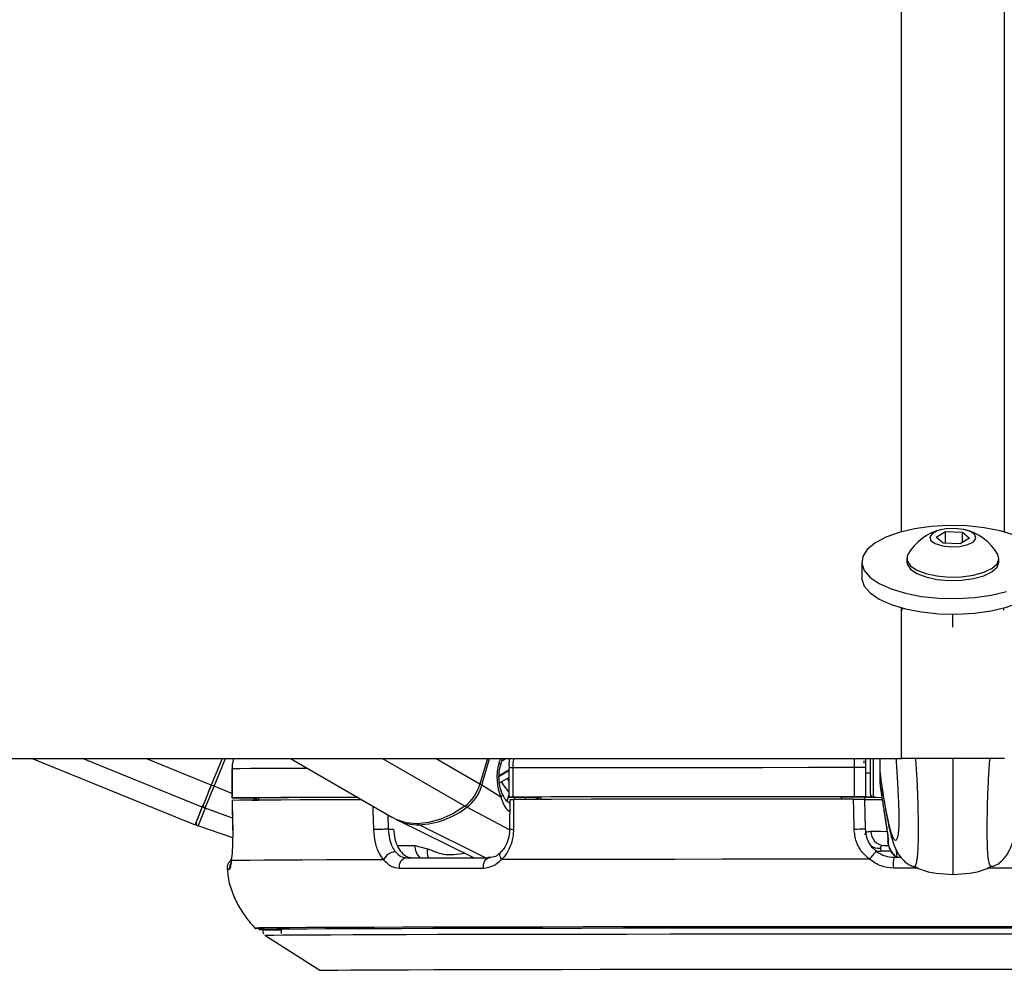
# Model space of a CAD drawing. Header units: millimetres. Extents: x 20 to 26059, y 28 to 17777.
# Tile 85 of 90: x 22367 to 22570, y 6726 to 6922. Entities that reach past the tile are written whole.
import ezdxf

# ---------------------------------------------------------------- set-up
doc = ezdxf.new("R2010")
doc.units = ezdxf.units.MM
doc.header["$LTSCALE"] = 2

msp = doc.modelspace()

# ---------------------------------------------------------------- linework, layer by layer
at = {"color": 7, "linetype": 'Continuous', "lineweight": 25}
for p, q in [((22556.04, 6814.98), (22558.01, 6816.13)), ((22558.01, 6816.13), (22561.47, 6816.01)), ((22558.01, 6813.71), (22558.01, 6816.13)), ((22561.47, 6816.01), (22562.95, 6814.76)), ((22561.47, 6813.9), (22561.47, 6816.01)), ((22557.53, 6813.73), (22556.04, 6814.98)), ((22560.98, 6813.61), (22557.53, 6813.73)), ((22562.95, 6814.76), (22560.98, 6813.61)), ((22540.7, 6809.83), (22540.7, 6806.62)), ((22550, 6810.53), (22550, 6809.83)), ((22569, 6809.83), (22569, 6810.53)), ((22549, 6800.37), (22549, 6799.88)), ((22570, 6799.88), (22570, 6800.37)), ((20093.75, 6769.33), (22548.88, 6769.33)), ((22369.67, 6769.33), (22403.25, 6755.63)), ((22408.84, 6769.33), (22406.59, 6763.83)), ((22408.84, 6769.33), (22406.59, 6763.82)), ((22422.89, 6769.33), (22443.93, 6757.15)), ((22463.51, 6769.33), (22461.98, 6764.03)), ((22466.26, 6767.93), (22466.66, 6769.33)), ((22541.5, 6769.33), (22541.5, 6767.43)), ((22542.5, 6761.96), (22542.5, 6769.32)), ((22544.5, 6766.44), (22544.5, 6769.33)), ((22410.85, 6767.18), (22410.85, 6761.18)), ((22410.85, 6767.18), (22410.87, 6767.18)), ((22410.87, 6767.18), (22410.87, 6761.18)), ((22467.95, 6767.37), (22467.95, 6761.37)), ((22467.95, 6767.37), (22467.95, 6767.37)), ((22468.74, 6767.37), (22468.74, 6761.37)), ((22539.23, 6761.43), (22539.23, 6767.43)), ((22541.5, 6767.43), (22541.5, 6761.43)), ((22466.01, 6764.27), (22467.95, 6765.42)), ((22541.5, 6766.39), (22542.5, 6766.39)), ((22544.5, 6766.44), (22544.5, 6766.43)), ((22544.5, 6764.1), (22544.5, 6766.43)), ((22544.5, 6766.43), (22544.57, 6765.63)), ((22466.31, 6761.37), (22462.37, 6763.79)), ((22544.58, 6763.15), (22544.97, 6760.34)), ((22410.89, 6760.68), (22410.98, 6754.51)), ((22410.91, 6760.68), (22410.9, 6760.68)), ((22412.85, 6761.18), (22416.33, 6761.18)), ((22416.34, 6760.68), (22415.05, 6760.68)), ((22416.33, 6761.19), (22416.34, 6760.73)), ((22468.12, 6760.87), (22468.11, 6754.73)), ((22468.53, 6761.37), (22474.53, 6761.36)), ((22474.53, 6761.37), (22474.53, 6760.88)), ((22536.5, 6761.42), (22536.5, 6760.93)), ((22536.5, 6761.4), (22541.5, 6761.4)), ((22541.28, 6761.4), (22541.29, 6760.9)), ((22541.5, 6761.38), (22541.28, 6761.38)), ((22541.29, 6760.93), (22541.39, 6754.82)), ((22541.5, 6761.4), (22541.5, 6761.43)), ((22541.5, 6761.4), (22541.5, 6761.38)), ((22541.5, 6761.36), (22541.5, 6761.38)), ((22543.06, 6761.36), (22544.84, 6761.27)), ((22545.29, 6758.58), (22545.49, 6757.26)), ((22444.93, 6756.63), (22460.79, 6748.86)), ((22545.49, 6757.26), (22546.1, 6753.22)), ((22411, 6752.93), (22403.85, 6755.42)), ((22411, 6754.51), (22410.98, 6754.51)), ((22443.09, 6754.71), (22444.19, 6754.71)), ((22468.11, 6754.73), (22468.11, 6754.74)), ((22546.06, 6753.21), (22546.06, 6753.26)), ((22448.57, 6751.36), (22451.2, 6750.71)), ((22544.56, 6750.8), (22544.63, 6750.21)), ((22545.31, 6751.36), (22546.32, 6751.36)), ((22547.39, 6748.93), (22548.64, 6748.93)), ((22551.29, 6747.05), (22551.33, 6747.05)), ((22567.71, 6747.05), (22567.66, 6747.05)), ((22417.65, 6732.86), (22428.96, 6725.63)), ((22421, 6734.11), (22421, 6733.24))]:
    msp.add_line(p, q, dxfattribs=at)
at = {"color": 8, "linetype": 'Continuous', "lineweight": 25}
for p, q in [((22548.88, 6769.33), (22548.89, 6800.47)), ((22559.5, 6796.41), (22559.5, 6799.09)), ((22404.73, 6759.26), (22380.06, 6769.33)), ((22406.59, 6763.83), (22393.1, 6769.33)), ((22407.17, 6763.59), (22409.52, 6769.33)), ((22458.85, 6759.47), (22441.82, 6769.33)), ((22461.98, 6764.03), (22452.83, 6769.33)), ((22462.37, 6763.79), (22463.97, 6769.33)), ((22466.19, 6769.33), (22465.9, 6768.35)), ((22467.46, 6769.33), (22466.5, 6768.76)), ((22539.23, 6767.43), (22539.23, 6769.33)), ((22543.06, 6769.29), (22543.06, 6761.36)), ((22465.96, 6765.78), (22467.95, 6766.96)), ((22467.95, 6766.76), (22465.96, 6765.58)), ((22410.85, 6762.08), (22407.17, 6763.59)), ((22413.09, 6761.17), (22413.08, 6761.18)), ((22467.95, 6761.82), (22467.56, 6760.5)), ((22469.11, 6760.87), (22469.25, 6761.37)), ((22471.37, 6761.36), (22471.23, 6760.88)), ((22473.81, 6760.88), (22473.86, 6761.05)), ((22473.98, 6760.98), (22473.95, 6760.88)), ((22410.94, 6757.03), (22405.32, 6759.05)), ((22468.06, 6754.62), (22459.25, 6759.25)), ((22468.14, 6760.02), (22468.01, 6760.12)), ((22443.02, 6757.67), (22443.09, 6754.71)), ((22463.14, 6748.86), (22449.44, 6755.63)), ((22444.95, 6751.36), (22448.57, 6751.36)), ((22546.77, 6750.21), (22544.63, 6750.21)), ((22548, 6748.93), (22547.88, 6750.32)), ((22559.5, 6734.61), (22558.36, 6734.61)), ((22561.2, 6734.61), (22559.5, 6734.61)), ((22416.39, 6734.04), (22416.39, 6734.04)), ((22416.57, 6734.04), (22416.57, 6734.04))]:
    msp.add_line(p, q, dxfattribs=at)
at = {"color": 7, "linetype": 'Continuous', "lineweight": 25, "flags": 128}
for points in [[(22572.22, 6815.38), (22569.27, 6816.27), (22565.95, 6816.91), (22562.38, 6817.28), (22558.7, 6817.36), (22555.05, 6817.16), (22551.57, 6816.67), (22548.4, 6815.92), (22545.65, 6814.93), (22543.44, 6813.75), (22541.84, 6812.42), (22540.92, 6810.99), (22540.71, 6809.51), (22541.23, 6808.05)], [(22559.11, 6812.97), (22560.95, 6813.06), (22562.57, 6813.42), (22563.72, 6814), (22564.23, 6814.71), (22564.02, 6815.45), (22563.12, 6816.1), (22561.67, 6816.56), (22559.88, 6816.77), (22558.04, 6816.68), (22556.42, 6816.32), (22555.27, 6815.74), (22554.76, 6815.02), (22554.97, 6814.29), (22555.87, 6813.64), (22557.33, 6813.17), (22559.11, 6812.97)], [(22550.23, 6811.36), (22550.1, 6811.1), (22550.07, 6810.06), (22550.73, 6809.06), (22552.05, 6808.16), (22553.92, 6807.44), (22556.2, 6806.95), (22558.72, 6806.73)], [(22558.72, 6806.73), (22561.31, 6806.79), (22563.75, 6807.12), (22565.89, 6807.71), (22567.55, 6808.5), (22568.61, 6809.45), (22569, 6810.48), (22568.76, 6811.36)], [(22550, 6809.83), (22550.07, 6809.36), (22550.73, 6808.36), (22552.05, 6807.47), (22553.92, 6806.75), (22556.2, 6806.26), (22558.72, 6806.03)], [(22558.72, 6806.03), (22561.31, 6806.09), (22563.75, 6806.43), (22565.89, 6807.01), (22567.55, 6807.81), (22568.61, 6808.75), (22569, 6809.78), (22569, 6809.83)], [(22541.23, 6808.05), (22542.45, 6806.65), (22544.32, 6805.38), (22546.78, 6804.28), (22549.72, 6803.39), (22553.04, 6802.75), (22556.61, 6802.38), (22560.29, 6802.3), (22563.94, 6802.51), (22567.42, 6802.99), (22570.59, 6803.75)], [(22540.7, 6806.62), (22540.71, 6806.31), (22541.23, 6804.84)], [(22541.23, 6804.84), (22542.45, 6803.45), (22544.32, 6802.17), (22546.78, 6801.07), (22549.72, 6800.18), (22553.04, 6799.54), (22556.61, 6799.17), (22560.29, 6799.09), (22563.94, 6799.3), (22567.42, 6799.79), (22570.59, 6800.54), (22573.34, 6801.52), (22575.56, 6802.71), (22577.15, 6804.04), (22578.07, 6805.47), (22578.3, 6806.62)], [(22541.15, 6768.81), (22541.15, 6768.81), (22541.15, 6768.79), (22541.15, 6768.76), (22541.15, 6768.72), (22541.15, 6768.66), (22541.15, 6768.58), (22541.15, 6768.5), (22541.16, 6768.41), (22541.16, 6768.32)], [(22539.23, 6767.43), (22529.72, 6767.43), (22520.34, 6767.42), (22511.12, 6767.42), (22502.09, 6767.41), (22493.31, 6767.4), (22484.8, 6767.4), (22476.6, 6767.39), (22468.74, 6767.37)], [(22406.59, 6763.83), (22406.32, 6763.16), (22406.05, 6762.5), (22405.79, 6761.86), (22405.54, 6761.25), (22405.31, 6760.68), (22405.09, 6760.15), (22404.9, 6759.68), (22404.73, 6759.26)], [(22406.59, 6763.82), (22406.35, 6763.23), (22406.11, 6762.64), (22405.87, 6762.07), (22405.65, 6761.52), (22405.44, 6761.01), (22405.25, 6760.54), (22405.08, 6760.11), (22404.92, 6759.74)], [(22405.32, 6759.05), (22405.49, 6759.46), (22405.68, 6759.93), (22405.9, 6760.46), (22406.13, 6761.03), (22406.38, 6761.63), (22406.64, 6762.27), (22406.9, 6762.92), (22407.17, 6763.59)], [(22410.87, 6761.18), (22410.86, 6761.18), (22410.94, 6761.18), (22411.1, 6761.18), (22411.35, 6761.18), (22411.66, 6761.18), (22412.03, 6761.18), (22412.43, 6761.18), (22412.85, 6761.18)], [(22436.74, 6761.31), (22434.49, 6761.3), (22429.42, 6761.29), (22424.89, 6761.27), (22420.91, 6761.25), (22417.51, 6761.23), (22414.7, 6761.22), (22412.48, 6761.2), (22410.87, 6761.18)], [(22437.6, 6760.81), (22434.4, 6760.8), (22429.36, 6760.79), (22424.86, 6760.77), (22420.91, 6760.75), (22417.53, 6760.74), (22414.73, 6760.72), (22412.51, 6760.7), (22410.9, 6760.68)], [(22410.9, 6760.68), (22410.96, 6756.68), (22411, 6754.51)], [(22436.77, 6761.29), (22432.91, 6761.28), (22429, 6761.26), (22425.53, 6761.25), (22422.53, 6761.23), (22419.98, 6761.22), (22417.92, 6761.2), (22416.33, 6761.19)], [(22468.74, 6761.37), (22468.43, 6761.37), (22468.19, 6761.37), (22468.02, 6761.37), (22467.95, 6761.37), (22467.97, 6761.37), (22468.07, 6761.37), (22468.26, 6761.37), (22468.53, 6761.37)], [(22539.23, 6761.43), (22529.72, 6761.43), (22520.34, 6761.42), (22511.12, 6761.42), (22502.09, 6761.41), (22493.31, 6761.4), (22484.8, 6761.4), (22476.6, 6761.39), (22468.74, 6761.37)], [(22468.91, 6760.87), (22468.9, 6756.88), (22468.9, 6754.7)], [(22539.01, 6760.93), (22529.56, 6760.93), (22520.23, 6760.92), (22511.06, 6760.92), (22502.09, 6760.91), (22493.36, 6760.9), (22484.89, 6760.9), (22476.73, 6760.89), (22468.91, 6760.87)], [(22536.5, 6761.42), (22528.19, 6761.42), (22519.98, 6761.41), (22511.91, 6761.41), (22504.01, 6761.4), (22496.29, 6761.4), (22488.79, 6761.39), (22481.52, 6761.38), (22474.53, 6761.37)], [(22539.12, 6754.76), (22539.05, 6758.76), (22539.01, 6760.93)], [(22543.53, 6761.34), (22541.8, 6761.34), (22541.28, 6761.34)], [(22403.49, 6756.21), (22403.52, 6756.27), (22403.59, 6756.44), (22403.7, 6756.73), (22403.86, 6757.12), (22404.06, 6757.62), (22404.31, 6758.23), (22404.6, 6758.94), (22404.92, 6759.74)], [(22405.32, 6759.05), (22404.99, 6758.22), (22404.69, 6757.49), (22404.44, 6756.87), (22404.23, 6756.35), (22404.06, 6755.95), (22403.95, 6755.66), (22403.87, 6755.48), (22403.85, 6755.42)], [(22458.85, 6759.47), (22456.39, 6757.91), (22453.89, 6756.77), (22451.41, 6756.08), (22449.02, 6755.84), (22446.75, 6756.07), (22444.68, 6756.76), (22443.93, 6757.15)], [(22410.7, 6748.27), (22410.71, 6748.6), (22410.71, 6748.63)], [(22442.13, 6748.42), (22435.96, 6748.41), (22430.38, 6748.39), (22425.42, 6748.37), (22421.11, 6748.35), (22417.47, 6748.33), (22414.51, 6748.31), (22412.25, 6748.29), (22410.7, 6748.27)], [(22446.86, 6748.83), (22448.85, 6748.83), (22450.88, 6748.84), (22452.95, 6748.84), (22455.07, 6748.84), (22457.23, 6748.85), (22459.44, 6748.85), (22461.69, 6748.86), (22463.98, 6748.86)], [(22462.69, 6746.65), (22462.69, 6747.07), (22462.75, 6747.48), (22462.86, 6747.86), (22463.02, 6748.2), (22463.22, 6748.48), (22463.45, 6748.69), (22463.71, 6748.82), (22463.98, 6748.86)], [(22542.32, 6748.53), (22532.03, 6748.53), (22521.88, 6748.52), (22511.92, 6748.52), (22502.18, 6748.51), (22492.71, 6748.5), (22483.57, 6748.49), (22474.8, 6748.48), (22466.43, 6748.47)], [(22462.69, 6746.65), (22460.37, 6746.64), (22458.09, 6746.64), (22455.86, 6746.64), (22453.66, 6746.63), (22451.52, 6746.63), (22449.41, 6746.62), (22447.36, 6746.62), (22445.35, 6746.61)], [(22558.36, 6734.61), (22549.46, 6734.61), (22539.48, 6734.61), (22529.6, 6734.6), (22519.86, 6734.6), (22510.31, 6734.59), (22501, 6734.58), (22491.98, 6734.58), (22483.29, 6734.57), (22474.97, 6734.56), (22467.06, 6734.54), (22459.6, 6734.53), (22452.63, 6734.52), (22446.17, 6734.5), (22440.27, 6734.48), (22434.96, 6734.47), (22430.24, 6734.45), (22426.16, 6734.43), (22422.73, 6734.41), (22419.96, 6734.4), (22417.87, 6734.38), (22416.48, 6734.36), (22415.85, 6734.34)], [(22559.5, 6734.32), (22549.4, 6734.32), (22539.36, 6734.32), (22529.41, 6734.31), (22519.62, 6734.31), (22510.02, 6734.3), (22500.67, 6734.3), (22491.62, 6734.29), (22482.9, 6734.28), (22474.56, 6734.27), (22466.65, 6734.25), (22459.2, 6734.24), (22452.25, 6734.23), (22445.83, 6734.21), (22439.98, 6734.19), (22434.73, 6734.18), (22430.1, 6734.16), (22426.11, 6734.14), (22422.78, 6734.12), (22420.14, 6734.1), (22418.19, 6734.08), (22416.95, 6734.06), (22416.41, 6734.05), (22416.39, 6734.04)], [(22559.5, 6734.32), (22549.41, 6734.32), (22539.38, 6734.32), (22529.45, 6734.31), (22519.67, 6734.31), (22510.09, 6734.3), (22500.75, 6734.3), (22491.7, 6734.29), (22483, 6734.28), (22474.67, 6734.27), (22466.77, 6734.25), (22459.33, 6734.24), (22452.39, 6734.23), (22445.98, 6734.21), (22440.13, 6734.19), (22434.89, 6734.18), (22430.26, 6734.16), (22426.28, 6734.14), (22422.96, 6734.12), (22420.32, 6734.1), (22418.37, 6734.08), (22417.13, 6734.06), (22416.59, 6734.05), (22416.57, 6734.04)], [(22702.6, 6734.04), (22702.58, 6734.05), (22702.05, 6734.06), (22700.8, 6734.08), (22698.85, 6734.1), (22696.21, 6734.12), (22692.89, 6734.14), (22688.9, 6734.16), (22684.26, 6734.18), (22679.01, 6734.19), (22673.16, 6734.21), (22666.74, 6734.23), (22659.79, 6734.24), (22652.34, 6734.25), (22644.43, 6734.27), (22636.09, 6734.28), (22627.37, 6734.29), (22618.32, 6734.3), (22608.97, 6734.3), (22599.37, 6734.31), (22589.58, 6734.31), (22579.64, 6734.32), (22569.59, 6734.32), (22559.5, 6734.32)], [(22702.42, 6734.04), (22702.4, 6734.05), (22701.87, 6734.06), (22700.62, 6734.08), (22698.68, 6734.1), (22696.04, 6734.12), (22692.72, 6734.14), (22688.73, 6734.16), (22684.11, 6734.18), (22678.86, 6734.19), (22673.01, 6734.21), (22666.61, 6734.23), (22659.66, 6734.24), (22652.22, 6734.25), (22644.32, 6734.27), (22635.99, 6734.28), (22627.29, 6734.29), (22618.24, 6734.3), (22608.91, 6734.3), (22599.32, 6734.31), (22589.54, 6734.31), (22579.61, 6734.32), (22569.58, 6734.32), (22559.5, 6734.32)], [(22703.16, 6734.34), (22702.52, 6734.36), (22701.12, 6734.38), (22699.03, 6734.4), (22696.27, 6734.41), (22692.83, 6734.43), (22688.75, 6734.45), (22684.04, 6734.47), (22678.72, 6734.48), (22672.82, 6734.5), (22666.37, 6734.52), (22659.39, 6734.53), (22651.93, 6734.54), (22644.02, 6734.56), (22635.7, 6734.57), (22627.01, 6734.58), (22617.99, 6734.58), (22608.68, 6734.59), (22599.13, 6734.6), (22589.4, 6734.6), (22579.51, 6734.61), (22569.53, 6734.61), (22561.2, 6734.61)], [(22417.65, 6732.86), (22417.67, 6732.87), (22418.2, 6732.89), (22419.44, 6732.91), (22421.37, 6732.92), (22423.99, 6732.94), (22427.28, 6732.96), (22431.24, 6732.98), (22435.83, 6733), (22441.04, 6733.01), (22446.84, 6733.03), (22453.2, 6733.05), (22460.09, 6733.06), (22467.47, 6733.07), (22475.31, 6733.09), (22483.58, 6733.1), (22492.22, 6733.11), (22501.19, 6733.12), (22510.46, 6733.12), (22519.97, 6733.13), (22529.68, 6733.13), (22539.54, 6733.14), (22549.49, 6733.14), (22559.5, 6733.14)], [(22559.5, 6733.14), (22569.5, 6733.14), (22579.46, 6733.14), (22589.31, 6733.13), (22599.02, 6733.13), (22608.53, 6733.12), (22617.8, 6733.12), (22626.77, 6733.11), (22635.42, 6733.1), (22643.68, 6733.09), (22651.52, 6733.07), (22658.91, 6733.06), (22665.8, 6733.05), (22672.16, 6733.03), (22677.95, 6733.01), (22683.16, 6733), (22687.76, 6732.98), (22691.71, 6732.96), (22695, 6732.94), (22697.62, 6732.92), (22699.55, 6732.91), (22700.79, 6732.89), (22701.32, 6732.87), (22701.34, 6732.86)]]:
    msp.add_lwpolyline(points, dxfattribs=at)
at = {"color": 8, "linetype": 'Continuous', "lineweight": 25, "flags": 128}
for points in [[(22426.44, 6767.28), (22424.89, 6767.27), (22420.91, 6767.25), (22417.51, 6767.23), (22414.7, 6767.22), (22412.48, 6767.2), (22410.87, 6767.18)], [(22465.9, 6768.35), (22466.06, 6768.24), (22466.18, 6768.13), (22466.25, 6768.04), (22466.26, 6767.95), (22466.26, 6767.93)], [(22466.31, 6761.37), (22466.46, 6761.54), (22466.56, 6761.7), (22466.61, 6761.85), (22466.61, 6761.99), (22466.59, 6762.05)], [(22473.86, 6761.05), (22473.92, 6761.22), (22473.99, 6761.36)], [(22440.08, 6754.64), (22439.99, 6758.64), (22439.97, 6759.44)], [(22542.6, 6754.3), (22543.49, 6754.3), (22544.59, 6754.3), (22545.88, 6754.29), (22545.89, 6754.29)], [(22546.16, 6752.87), (22546.06, 6753.21), (22546.06, 6753.21)], [(22466.43, 6748.47), (22466.26, 6748.8), (22466.15, 6749.11), (22466.1, 6749.4), (22466.12, 6749.65), (22466.21, 6749.85), (22466.29, 6749.95)], [(22543.56, 6750.31), (22544.02, 6750.23), (22544.63, 6750.21)], [(22552.33, 6746.72), (22550.29, 6746.72), (22547.23, 6746.72)], [(22571.76, 6746.72), (22568.7, 6746.72), (22566.67, 6746.72)], [(22415.85, 6734.34), (22415.78, 6734.34), (22415.69, 6734.33)], [(22428.96, 6725.63), (22428.98, 6725.64), (22429.52, 6725.65), (22430.76, 6725.67), (22432.71, 6725.69), (22435.35, 6725.71), (22438.67, 6725.73), (22442.65, 6725.74), (22447.26, 6725.76), (22452.49, 6725.78), (22458.3, 6725.79), (22464.67, 6725.81), (22471.55, 6725.82), (22478.92, 6725.83), (22486.72, 6725.84), (22494.93, 6725.85), (22503.48, 6725.86), (22512.34, 6725.87), (22521.46, 6725.88), (22530.79, 6725.88), (22540.27, 6725.88), (22549.86, 6725.89), (22559.5, 6725.89)], [(22559.5, 6725.89), (22569.14, 6725.89), (22578.72, 6725.88), (22588.21, 6725.88), (22597.53, 6725.88), (22606.65, 6725.87), (22615.51, 6725.86), (22624.07, 6725.85), (22632.27, 6725.84), (22640.07, 6725.83), (22647.44, 6725.82), (22654.32, 6725.81), (22660.69, 6725.79), (22666.5, 6725.78), (22671.73, 6725.76), (22676.35, 6725.74), (22680.32, 6725.73), (22683.64, 6725.71), (22686.28, 6725.69), (22688.23, 6725.67), (22689.47, 6725.65), (22690.01, 6725.64), (22690.03, 6725.63)]]:
    msp.add_lwpolyline(points, dxfattribs=at)
at = {"color": 7, "linetype": 'Continuous', "lineweight": 25}
for centre, radius, start, end in [((22559.5, 6806.16), 10.63, 102.4225, 150.6702), ((22559.5, 6806.16), 10.63, 29.3298, 77.5775), ((22539.85, 6465.98), 301.46, 89.6862, 90.1177), ((22373.69, 6681.98), 88.21, 67.6912, 68.101), ((22453.59, 6766.44), 8.73, 307.0173, 343.9808), ((22454.03, 6766.18), 8.68, 307.0173, 343.9808), ((22549.7, 6764.1), 5.21, 180.0884, 205.916), ((22549.73, 6763.87), 5.2, 186.6434, 206.2147), ((22419.11, 6765.37), 5.47, 230.0361, 238.888), ((22477.67, 6767.49), 7.49, 239.3906, 240.4533), ((22539.85, 6459.98), 301.46, 89.6862, 90.1177), ((22544.42, 7043.86), 283.01, 269.3647, 270.096), ((22543.12, 6868.64), 107.29, 269.1313, 270.0689), ((22543.1, 6761.96), 0.6, 180, 267), ((22797.39, 6597.96), 424.51, 157.6674, 158.1969), ((22405.46, 6759.59), 0.56, 164.3553, 255.4665), ((22448.66, 6772.85), 17.24, 272.5828, 307.9177), ((22449.29, 6765.66), 10.02, 242.8002, 270.8272), ((22404.05, 6755.98), 0.6, 157.7973, 250.7974), ((22452.04, 6306.79), 448.02, 91.1452, 91.5299), ((22538.96, 6799.41), 44.65, 270.2044, 273.1204), ((22545.46, 6754.21), 2.85, 178.0781, 266.9756), ((22444.67, 6747.26), 2.79, 92.3191, 155.3789), ((22447.17, 6746.99), 1.87, 99.5901, 191.5953), ((22548.11, 6744.83), 6.88, 129.312, 147.4654), ((22554.29, 6747.31), 7.09, 166.7818, 184.7942), ((22416.99, 6755.78), 21.5, 266.5252, 270.3453), ((22420.51, 6854.31), 120.34, 268.0391, 270.2322), ((22420.58, 6850.44), 116.47, 268.0302, 270.2072)]:
    msp.add_arc(centre, radius, start, end, dxfattribs=at)
at = {"color": 8, "linetype": 'Continuous', "lineweight": 25}
for centre, radius, start, end in [((22468.6, 6702.85), 64.53, 89.8758, 90.5772), ((22477.63, 6770.8), 11.51, 209.1334, 212.7495), ((22461.51, 6762.28), 1.74, 60.2494, 74.9253), ((22476.28, 6770.05), 11.34, 209.2953, 223.5523), ((22475.42, 6760.56), 1.49, 147.8956, 163.9922), ((22459.78, 6760.15), 1.04, 216.1894, 239.6978), ((22449.66, 6756.05), 0.474, 205.7584, 241.701), ((22468.72, 6759.59), 4.89, 262.8268, 272.109), ((22451.87, 6751.23), 3.29, 177.862, 226.7217), ((22454.07, 6749.92), 2.97, 164.4673, 201.3355), ((22544.4, 6753.93), 3.14, 234.0567, 272.9556), ((22410.21, 6743.6), 2.85, 87.6706, 97.8142), ((22412.32, 6746.66), 2.01, 154.4968, 186.2)]:
    msp.add_arc(centre, radius, start, end, dxfattribs=at)
at = {"color": 7, "linetype": 'Continuous', "lineweight": 25}
msp.add_ellipse((22470.46, 6765.55), major_axis=(0.18, 7.38), ratio=0.672592, start_param=1.197828, end_param=2.188494, dxfattribs=at)
at = {"color": 8, "linetype": 'Continuous', "lineweight": 25}
for points, knots in [([(22548.89, 6815.97), (22548.94, 6982.4), (22549, 7240.4), (22549.27, 7590.03), (22549.5, 7814.18), (22550, 7946.84), (22550.15, 7987.83)], [0, 0, 0, 0, 0.426163, 0.660643, 0.895124, 1, 1, 1, 1]), ([(22568.84, 7987.83), (22569.03, 7933.63), (22569.59, 7775.29), (22569.88, 7408.93), (22570.04, 7072.56), (22570.1, 6840.25), (22570.1, 6816.04)], [0, 0, 0, 0, 0.138671, 0.405115, 0.938005, 1, 1, 1, 1]), ([(22467.98, 6769.33), (22468.01, 6769.33), (22468.04, 6769.33), (22468.07, 6769.31), (22468.07, 6769.31)], [0, 0, 0, 0, 0.925436, 1, 1, 1, 1]), ([(22468.93, 6769.33), (22468.85, 6768.97), (22468.73, 6768.32), (22468.73, 6767.66), (22468.74, 6767.37)], [0, 0, 0, 0, 0.570946, 1, 1, 1, 1]), ([(22551.33, 6747.05), (22551.42, 6747.02), (22551.63, 6746.96), (22551.86, 6747.33), (22552.04, 6747.92), (22552.16, 6748.53), (22552.27, 6749.43), (22552.34, 6750.57), (22552.38, 6751.78), (22552.39, 6752.88), (22552.4, 6754.13), (22552.4, 6755.52), (22552.39, 6757.1), (22552.36, 6758.76), (22552.32, 6760.72), (22552.24, 6762.92), (22552.09, 6765.99), (22551.93, 6768.02), (22551.83, 6769.33)], [0, 0, 0, 0, 0.0985855, 0.2259011, 0.2806392, 0.3356868, 0.4015118, 0.4688221, 0.5072918, 0.5465674, 0.5802688, 0.6199838, 0.6610835, 0.7032157, 0.7463796, 0.8112551, 0.8775747, 1, 1, 1, 1]), ([(22559.5, 6769.33), (22559.5, 6768.35), (22559.5, 6766.95), (22559.5, 6764.77), (22559.5, 6762.92), (22559.5, 6761.13), (22559.5, 6759.3), (22559.5, 6757.8), (22559.5, 6756.14), (22559.5, 6754.69), (22559.5, 6753.19), (22559.5, 6751.81), (22559.5, 6750.72), (22559.5, 6749.59), (22559.5, 6748.72), (22559.5, 6747.87), (22559.5, 6747.21), (22559.5, 6746.61), (22559.5, 6746.15), (22559.5, 6745.77), (22559.5, 6745.53), (22559.5, 6745.41), (22559.5, 6745.43), (22559.5, 6745.44)], [0, 0, 0, 0, 0.083546, 0.11965, 0.172498, 0.225993, 0.252404, 0.306131, 0.333611, 0.37305, 0.413638, 0.453077, 0.493507, 0.522535, 0.581614, 0.611628, 0.663126, 0.715034, 0.76786, 0.820886, 0.89175, 0.962848, 1, 1, 1, 1]), ([(22567.66, 6747.05), (22567.57, 6747.02), (22567.37, 6746.96), (22567.13, 6747.33), (22566.95, 6747.92), (22566.83, 6748.53), (22566.72, 6749.43), (22566.65, 6750.57), (22566.62, 6751.78), (22566.6, 6752.88), (22566.59, 6754.13), (22566.59, 6755.52), (22566.6, 6757.1), (22566.63, 6758.76), (22566.67, 6760.72), (22566.76, 6762.92), (22566.9, 6765.99), (22567.06, 6768.02), (22567.16, 6769.33)], [0, 0, 0, 0, 0.098468, 0.2258, 0.280545, 0.3356, 0.401434, 0.468753, 0.507228, 0.546508, 0.580214, 0.619934, 0.661039, 0.703177, 0.746347, 0.811231, 0.877559, 1, 1, 1, 1]), ([(22548.28, 6754.52), (22548.27, 6754.47), (22548.25, 6754.11), (22548.19, 6753.7), (22548.11, 6753.22), (22547.98, 6752.72), (22547.79, 6752.39), (22547.54, 6752.4), (22547.3, 6752.72), (22547.01, 6753.34), (22546.69, 6754.34), (22546.27, 6755.95), (22545.81, 6758.17), (22545.33, 6760.87), (22544.89, 6763.64), (22544.63, 6765.51), (22544.5, 6766.44)], [0, 0, 0, 0, 0.004959, 0.032174, 0.058707, 0.085409, 0.152993, 0.22134, 0.286902, 0.35269, 0.445288, 0.538176, 0.668741, 0.799769, 0.899806, 1, 1, 1, 1]), ([(22415.77, 6760.68), (22415.71, 6760.71), (22415.49, 6760.83), (22415.34, 6761.03), (22415.22, 6761.18)], [0, 0, 0, 0, 0.251923, 1, 1, 1, 1]), ([(22473.29, 6761.36), (22473.41, 6761.3), (22473.62, 6761.19), (22473.78, 6761.09), (22473.86, 6761.05)], [0, 0, 0, 0, 0.546981, 1, 1, 1, 1]), ([(22546.16, 6752.87), (22546.18, 6752.53), (22546.2, 6752.01), (22546.14, 6752.1), (22546.11, 6752.13)], [0, 0, 0, 0, 0.644989, 1, 1, 1, 1]), ([(22451.2, 6750.71), (22452.27, 6750.26), (22454.77, 6749.18), (22457.37, 6749.58), (22458.86, 6749.8)], [0, 0, 0, 0, 0.425689, 1, 1, 1, 1])]:
    msp.add_open_spline(points, degree=3, knots=knots, dxfattribs=at)
at = {"color": 7, "linetype": 'Continuous', "lineweight": 25}
for points, knots in [([(22411.19, 6769.33), (22411.07, 6768.9), (22410.86, 6768.2), (22410.87, 6767.47), (22410.87, 6767.18)], [0, 0, 0, 0, 0.610027, 1, 1, 1, 1]), ([(22468.07, 6769.31), (22468.04, 6769.09), (22467.94, 6768.46), (22467.98, 6767.8), (22468, 6767.37)], [0, 0, 0, 0, 0.3355916, 1, 1, 1, 1]), ([(22547.74, 6769.33), (22547.79, 6768.66), (22547.89, 6767.31), (22548.03, 6765.11), (22548.15, 6763.02), (22548.24, 6761.09), (22548.3, 6759.66), (22548.34, 6758.51), (22548.36, 6757.76), (22548.37, 6757.11), (22548.37, 6756.61), (22548.36, 6756.12), (22548.35, 6755.66), (22548.32, 6755.06), (22548.3, 6754.74), (22548.28, 6754.52)], [0, 0, 0, 0, 0.147597, 0.300852, 0.455391, 0.555646, 0.657561, 0.704387, 0.752125, 0.783252, 0.815435, 0.841896, 0.881139, 0.921345, 1, 1, 1, 1]), ([(22570.12, 6769.33), (22567.86, 6769.33), (22564.79, 6769.33), (22560.02, 6769.33), (22556.01, 6769.33), (22552.05, 6769.33), (22549.72, 6769.33), (22548.88, 6769.33)], [0, 0, 0, 0, 0.326157, 0.444744, 0.656946, 0.875944, 1, 1, 1, 1]), ([(22466.59, 6762.05), (22466.48, 6762.31), (22466.17, 6763.08), (22465.89, 6764.62), (22465.9, 6766.41), (22466.15, 6767.47), (22466.26, 6767.93)], [0, 0, 0, 0, 0.1528668, 0.4573302, 0.7637076, 1, 1, 1, 1]), ([(22544.55, 6765.63), (22544.63, 6765.06), (22544.93, 6762.92), (22545.46, 6759.66), (22546.15, 6755.91), (22546.75, 6753.31), (22547.33, 6751.48), (22547.84, 6750.3), (22548.45, 6749.27), (22549.31, 6748.28), (22550.26, 6747.46), (22551.06, 6747.16), (22551.33, 6747.06)], [0, 0, 0, 0, 0.0725383, 0.2749025, 0.4676555, 0.6729261, 0.7766245, 0.8605097, 0.9109563, 0.9460807, 0.9813151, 1, 1, 1, 1]), ([(22567.66, 6747.05), (22567.93, 6747.15), (22568.66, 6747.43), (22569.56, 6748.16), (22570.33, 6748.99), (22570.84, 6749.76), (22571.27, 6750.56), (22571.72, 6751.64), (22572.26, 6753.39), (22572.88, 6756.07), (22573.58, 6759.9), (22574.1, 6763.15), (22574.38, 6765.19), (22574.44, 6765.62)], [0, 0, 0, 0, 0.018012, 0.049692, 0.081682, 0.116863, 0.160453, 0.227986, 0.334842, 0.537218, 0.7409, 0.944324, 1, 1, 1, 1]), ([(22466.31, 6761.37), (22466.56, 6760.62), (22466.98, 6759.29), (22467.82, 6758.57), (22468.18, 6758.25)], [0, 0, 0, 0, 0.566074, 1, 1, 1, 1]), ([(22468.05, 6760.17), (22467.9, 6760.24), (22467.51, 6760.43), (22467.05, 6761.08), (22466.73, 6761.8), (22466.6, 6762.09)], [0, 0, 0, 0, 0.259306, 0.707413, 1, 1, 1, 1]), ([(22468.14, 6760.87), (22468.14, 6760.87), (22468.14, 6760.87), (22468.4, 6760.87), (22468.73, 6760.87), (22468.91, 6760.87)], [0, 0, 0, 0, 0.247527, 0.612594, 1, 1, 1, 1]), ([(22539.01, 6760.93), (22539.24, 6760.93), (22539.69, 6760.93), (22540.33, 6760.93), (22540.85, 6760.93), (22541.21, 6760.93), (22541.26, 6760.93), (22541.29, 6760.93)], [0, 0, 0, 0, 0.197556, 0.39511, 0.592696, 0.790302, 1, 1, 1, 1]), ([(22545.01, 6760.35), (22545.05, 6760), (22545.17, 6759.1), (22545.28, 6758.61), (22545.35, 6758.32)], [0, 0, 0, 0, 0.382183, 1, 1, 1, 1]), ([(22545.35, 6758.32), (22545.48, 6757.42), (22545.75, 6755.61), (22546.02, 6753.79), (22546.16, 6752.87)], [0, 0, 0, 0, 0.493257, 1, 1, 1, 1]), ([(22411, 6754.51), (22411, 6753.97), (22411.01, 6752.54), (22410.92, 6750.34), (22410.79, 6748.91), (22410.71, 6748.32), (22410.7, 6748.27)], [0, 0, 0, 0, 0.220493, 0.593656, 0.970348, 1, 1, 1, 1]), ([(22442.13, 6748.42), (22441.83, 6748.83), (22441.11, 6749.82), (22440.31, 6751.97), (22440.16, 6753.75), (22440.08, 6754.64)], [0, 0, 0, 0, 0.260354, 0.63069, 1, 1, 1, 1]), ([(22443.09, 6754.71), (22443.15, 6754.05), (22443.26, 6752.71), (22443.83, 6751.1), (22444.34, 6750.36), (22444.56, 6750.05)], [0, 0, 0, 0, 0.370015, 0.740315, 1, 1, 1, 1]), ([(22444.19, 6754.71), (22444.24, 6754.04), (22444.36, 6752.7), (22445.03, 6750.93), (22446.01, 6749.6), (22447.08, 6748.92), (22447.79, 6748.85), (22448.06, 6748.83)], [0, 0, 0, 0, 0.2152882, 0.4305545, 0.6464901, 0.8637953, 1, 1, 1, 1]), ([(22468.05, 6754.73), (22468.07, 6754.51), (22468.12, 6753.65), (22467.73, 6752.21), (22467.07, 6750.78), (22466.49, 6750.21), (22466.25, 6749.98)], [0, 0, 0, 0, 0.117349, 0.449523, 0.779916, 1, 1, 1, 1]), ([(22468.9, 6754.7), (22468.87, 6754.17), (22468.8, 6752.74), (22468.07, 6750.54), (22467.08, 6749.11), (22466.47, 6748.51), (22466.43, 6748.47)], [0, 0, 0, 0, 0.220493, 0.593656, 0.970348, 1, 1, 1, 1]), ([(22542.32, 6748.53), (22541.84, 6748.94), (22540.7, 6749.94), (22539.44, 6752.09), (22539.23, 6753.87), (22539.12, 6754.76)], [0, 0, 0, 0, 0.260354, 0.63069, 1, 1, 1, 1]), ([(22541.39, 6754.82), (22541.47, 6754.16), (22541.63, 6752.82), (22542.56, 6751.21), (22543.41, 6750.46), (22543.76, 6750.15)], [0, 0, 0, 0, 0.370015, 0.740315, 1, 1, 1, 1]), ([(22541.41, 6753.54), (22541.44, 6753.74), (22541.52, 6754.2), (22542.2, 6754.26), (22542.6, 6754.3)], [0, 0, 0, 0, 0.416459, 1, 1, 1, 1]), ([(22546.05, 6753.26), (22546.06, 6753.17), (22546.11, 6752.85), (22546.09, 6752.68), (22546.1, 6752.45), (22546.09, 6752.31), (22546.11, 6752.16), (22546.11, 6752.13)], [0, 0, 0, 0, 0.169465, 0.64018, 0.847358, 0.972591, 1, 1, 1, 1]), ([(22545.31, 6751.36), (22545.08, 6751.34), (22544.8, 6751.31), (22544.57, 6751.11), (22544.56, 6750.94), (22544.56, 6750.8)], [0, 0, 0, 0, 0.477795, 0.583752, 1, 1, 1, 1]), ([(22546.11, 6752.18), (22546.15, 6751.91), (22546.23, 6751.32), (22546.6, 6750.42), (22547.18, 6749.55), (22547.74, 6749.1), (22548.01, 6748.89)], [0, 0, 0, 0, 0.209596, 0.458257, 0.738167, 1, 1, 1, 1]), ([(22547.99, 6748.9), (22547.86, 6748.97), (22547.42, 6749.23), (22546.92, 6749.92), (22546.34, 6750.93), (22546.2, 6751.72), (22546.12, 6752.18)], [0, 0, 0, 0, 0.111369, 0.386811, 0.640769, 1, 1, 1, 1]), ([(22410.71, 6748.63), (22410.69, 6748.48), (22410.62, 6747.98), (22410.58, 6747.63), (22410.52, 6747.42), (22410.54, 6747.46), (22410.54, 6747.46)], [0, 0, 0, 0, 0.205479, 0.715841, 0.999465, 1, 1, 1, 1]), ([(22445.35, 6746.61), (22444.79, 6746.69), (22443.61, 6746.85), (22442.64, 6747.88), (22442.13, 6748.42)], [0, 0, 0, 0, 0.475859, 1, 1, 1, 1]), ([(22444.56, 6750.05), (22444.92, 6749.68), (22445.63, 6748.98), (22446.46, 6748.88), (22446.86, 6748.83)], [0, 0, 0, 0, 0.519417, 1, 1, 1, 1]), ([(22466.43, 6748.47), (22465.88, 6747.96), (22464.76, 6746.92), (22463.4, 6746.74), (22462.69, 6746.65)], [0, 0, 0, 0, 0.485349, 1, 1, 1, 1]), ([(22466.26, 6749.98), (22466.16, 6749.86), (22465.72, 6749.37), (22464.83, 6748.91), (22464.06, 6748.89), (22463.63, 6748.88)], [0, 0, 0, 0, 0.12254, 0.50663, 1, 1, 1, 1]), ([(22547.23, 6746.72), (22546.37, 6746.79), (22544.58, 6746.96), (22543.09, 6747.99), (22542.32, 6748.53)], [0, 0, 0, 0, 0.475859, 1, 1, 1, 1]), ([(22543.76, 6750.15), (22544.34, 6749.79), (22545.45, 6749.08), (22546.76, 6748.98), (22547.39, 6748.93)], [0, 0, 0, 0, 0.519417, 1, 1, 1, 1]), ([(22410.7, 6748.28), (22410.63, 6748.24), (22410.39, 6748.08), (22410.05, 6747.64), (22409.8, 6747.03), (22409.84, 6746.61), (22409.85, 6746.42)], [0, 0, 0, 0, 0.132885, 0.423845, 0.746543, 1, 1, 1, 1]), ([(22409.91, 6746.4), (22409.95, 6745.88), (22410.07, 6744.25), (22410.87, 6741.67), (22412.17, 6738.78), (22413.87, 6736.32), (22415.11, 6734.79), (22415.84, 6734.18), (22415.84, 6734.18)], [0, 0, 0, 0, 0.11193, 0.352111, 0.579341, 0.794789, 0.998794, 1, 1, 1, 1]), ([(22410.7, 6748.27), (22410.64, 6747.77), (22410.53, 6746.72), (22410.4, 6746.54), (22410.33, 6746.45)], [0, 0, 0, 0, 0.485349, 1, 1, 1, 1]), ([(22551.36, 6747.2), (22551.84, 6746.94), (22554.32, 6745.62), (22557.18, 6745.51), (22559.5, 6745.42)], [0, 0, 0, 0, 0.192418, 1, 1, 1, 1]), ([(22559.5, 6745.42), (22561.81, 6745.51), (22564.68, 6745.62), (22567.15, 6746.94), (22567.63, 6747.2)], [0, 0, 0, 0, 0.807582, 1, 1, 1, 1]), ([(22417.43, 6734.33), (22417.39, 6734.29), (22417.28, 6734.17), (22417.18, 6733.87), (22417.19, 6733.51), (22417.28, 6733.25), (22417.36, 6733.16), (22417.36, 6733.15)], [0, 0, 0, 0, 0.129296, 0.411961, 0.702151, 0.965889, 1, 1, 1, 1])]:
    msp.add_open_spline(points, degree=3, knots=knots, dxfattribs=at)

doc.saveas('drawing.dxf')
